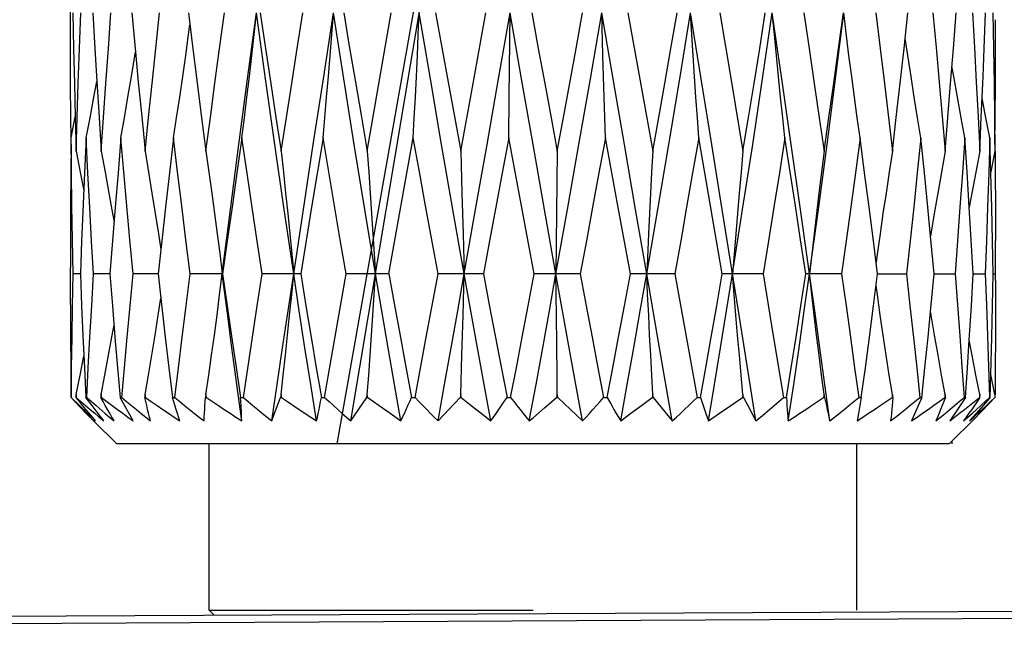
# Model space of a CAD drawing. Extents: x 0 to 420, y 0 to 297.
# Tile 93 of 116: x 273.27 to 275.4, y 173.61 to 174.93. Entities that reach past the tile are written whole.
import ezdxf

# ---------------------------------------------------------------- set-up
doc = ezdxf.new("R2010")
doc.units = 0
doc.header["$LTSCALE"] = 23.1
doc.layers.get('0').update_dxf_attribs({"linetype": 'CONTINUOUS'})
doc.layers.add('DIM_PILOTEES', color=7, linetype='CONTINUOUS')
doc.dimstyles.get("Standard").update_dxf_attribs({"dimtxt": 2.5, "dimasz": 2.5, "dimexe": 1.25, "dimexo": 0.625, "dimtad": 1, "dimcen": 2.5, "dimazin": 3, "dimtfac": 1, "dimtmove": 0, "dimatfit": 3})

# ---------------------------------------------------------------- blocks, each defined once
blk = doc.blocks.new('_FILLED')
at = {"color": 0, "linetype": 'BYBLOCK'}
blk.add_solid([(0, 0), (-1, 0.14286), (-1, -0.14286)], dxfattribs=at)
blk = doc.blocks.new('*D18')
at = {"layer": 'DIM_PILOTEES', "color": 2, "linetype": 'CONTINUOUS'}
for p, q in [((280.6812, 173.4621), (280.6812, 184.6089)), ((288.2681, 171.2905), (288.2681, 184.6089)), ((280.6812, 182.6089), (271.1498, 182.6089)), ((271.1498, 182.6089), (284.4746, 182.6089)), ((295.7681, 182.6089), (284.4746, 182.6089)), ((288.2681, 182.6089), (295.7681, 182.6089))]:
    blk.add_line(p, q, dxfattribs=at)
at = {"layer": 'DIM_PILOTEES', "color": 2, "linetype": 'CONTINUOUS', "xscale": 3.5, "yscale": 3.5, "zscale": 3.5}
blk.add_blockref('_FILLED', (280.6812, 182.6089), dxfattribs=at)
at = {"layer": 'DIM_PILOTEES', "color": 2, "linetype": 'CONTINUOUS', "xscale": 3.5, "yscale": 3.5, "zscale": 3.5, "rotation": 180}
blk.add_blockref('_FILLED', (288.2681, 182.6089), dxfattribs=at)

msp = doc.modelspace()

# ---------------------------------------------------------------- linework, layer by layer
at = {"color": 40, "linetype": 'CONTINUOUS'}
for p, q in [((273.9529, 174.0105), (274.3761, 176.4105)), ((275.2821, 174.0105), (275.2827, 174.017))]:
    msp.add_line(p, q, dxfattribs=at)
at = {"color": 7, "linetype": 'CONTINUOUS'}
for p, q in [((273.9824, 174.0605), (274.3677, 176.3605)), ((273.3762, 174.8657), (273.3761, 174.9574)), ((273.5087, 174.9426), (273.5165, 174.8585)), ((274.0177, 174.6436), (274.0696, 174.9426)), ((274.2465, 174.7902), (274.2742, 174.9426)), ((274.3247, 174.7601), (274.3264, 174.9426)), ((274.5272, 174.8502), (274.5247, 174.9426)), ((274.5814, 174.9426), (274.6349, 174.6436)), ((274.7804, 174.9426), (274.8053, 174.7931)), ((275.0531, 174.8994), (275.0478, 174.9426)), ((275.1784, 174.8658), (275.1867, 174.9426)), ((274.5299, 174.7601), (274.5272, 174.8502)), ((273.4329, 174.7943), (273.4378, 174.7161)), ((274.2197, 174.6436), (274.2465, 174.7902)), ((274.8053, 174.7931), (274.8301, 174.6436)), ((274.3238, 174.6723), (274.3247, 174.7601)), ((274.5325, 174.6723), (274.5299, 174.7601)), ((273.3775, 174.6723), (273.3864, 174.7175)), ((273.3864, 174.7175), (273.3884, 174.6436)), ((273.4378, 174.7161), (273.4425, 174.6436)), ((273.9221, 174.6723), (273.8974, 174.5222)), ((274.0646, 174.3781), (274.1173, 174.6723)), ((274.5601, 174.5219), (274.5325, 174.6723)), ((274.7852, 174.3781), (274.7345, 174.6723)), ((275.3145, 174.5987), (275.3097, 174.6723)), ((275.3659, 174.5959), (275.3638, 174.6723)), ((274.2197, 174.6436), (274.2224, 174.553)), ((274.4284, 174.6436), (274.4258, 174.3781)), ((275.3747, 174.6436), (275.3658, 174.5987)), ((275.3193, 174.5227), (275.3145, 174.5987)), ((274.2224, 174.553), (274.225, 174.4645)), ((273.8974, 174.5222), (273.8738, 174.3781)), ((274.5866, 174.3781), (274.5601, 174.5219)), ((274.8202, 174.2979), (274.7851, 174.5173)), ((274.225, 174.4645), (274.2275, 174.3781)), ((273.5735, 174.4494), (273.5655, 174.3781)), ((275.2434, 174.3781), (275.2357, 174.4598)), ((275.3761, 174.3642), (275.376, 174.4494)), ((273.6987, 174.4226), (273.7043, 174.3781)), ((273.3761, 174.3111), (273.3761, 174.392)), ((273.3805, 174.3091), (273.3819, 174.3781)), ((273.3974, 174.3781), (273.3819, 174.3781)), ((273.4615, 174.3781), (273.4259, 174.3781)), ((273.4615, 174.3781), (273.4669, 174.3088)), ((273.5655, 174.3781), (273.5114, 174.3781)), ((273.5655, 174.3781), (273.5714, 174.3254)), ((273.7043, 174.3781), (273.6347, 174.3781)), ((273.6986, 174.3331), (273.7043, 174.3781)), ((273.7043, 174.3781), (273.705, 174.3781)), ((273.8738, 174.3781), (273.7904, 174.3781)), ((273.9256, 174.1105), (273.9718, 174.3781)), ((274.0646, 174.3781), (273.9718, 174.3781)), ((274.1454, 174.2414), (274.1708, 174.3781)), ((274.269, 174.3781), (274.1708, 174.3781)), ((274.225, 174.2891), (274.2275, 174.3781)), ((274.478, 174.3781), (274.3787, 174.3781)), ((274.4267, 174.2891), (274.4258, 174.3781)), ((274.6826, 174.3781), (274.5866, 174.3781)), ((274.6497, 174.2182), (274.622, 174.3781)), ((274.6826, 174.3781), (274.7308, 174.1105)), ((274.8738, 174.3781), (274.7852, 174.3781)), ((274.8738, 174.3781), (274.8957, 174.2442)), ((275.0433, 174.3781), (274.966, 174.3781)), ((275.1122, 174.3091), (275.121, 174.3781)), ((275.121, 174.3781), (275.1836, 174.3781)), ((275.2357, 174.2969), (275.2434, 174.3781)), ((275.2434, 174.3781), (275.2446, 174.3781)), ((275.2446, 174.3781), (275.2886, 174.3781)), ((275.3239, 174.3091), (275.328, 174.3781)), ((275.328, 174.3781), (275.3537, 174.3781)), ((275.3709, 174.3781), (275.3761, 174.3781)), ((273.5714, 174.3254), (273.581, 174.2414)), ((275.3193, 174.2349), (275.3239, 174.3091)), ((274.2223, 174.202), (274.225, 174.2891)), ((274.428, 174.1593), (274.4267, 174.2891)), ((273.4029, 174.2448), (273.4061, 174.1752)), ((274.121, 174.1105), (274.1454, 174.2414)), ((274.8957, 174.2442), (274.9175, 174.1105)), ((275.3658, 174.1608), (275.3679, 174.2414)), ((274.6772, 174.0605), (274.6497, 174.2182)), ((274.2197, 174.1172), (274.2223, 174.202)), ((273.4061, 174.1752), (273.4092, 174.1105)), ((274.4284, 174.1172), (274.428, 174.1593)), ((275.3644, 174.1105), (275.3658, 174.1608)), ((275.3747, 174.1172), (275.3658, 174.1608)), ((273.3857, 174.1018), (273.3773, 174.1105)), ((273.3777, 174.1105), (273.3957, 174.0932)), ((273.4102, 174.0765), (273.3857, 174.1018)), ((273.3884, 174.1172), (273.3882, 174.1105)), ((273.3953, 174.1018), (273.3882, 174.1105)), ((273.3882, 174.1105), (273.3886, 174.1105)), ((273.3886, 174.1105), (273.3884, 174.1172)), ((273.4227, 174.0932), (273.4092, 174.1105)), ((273.4092, 174.1105), (273.4112, 174.1105)), ((273.4112, 174.1105), (273.4313, 174.0932)), ((273.4425, 174.1172), (273.442, 174.1105)), ((273.442, 174.1105), (273.443, 174.1105)), ((273.443, 174.1105), (273.4425, 174.1172)), ((273.5115, 174.0605), (273.4833, 174.1105)), ((273.4833, 174.1105), (273.4869, 174.1105)), ((273.5374, 174.1172), (273.5367, 174.1105)), ((273.5367, 174.1105), (273.5381, 174.1105)), ((273.5381, 174.1105), (273.5374, 174.1172)), ((273.6046, 174.0848), (273.5965, 174.1105)), ((273.5965, 174.1105), (273.6014, 174.1105)), ((273.669, 174.1172), (273.6681, 174.1105)), ((273.6681, 174.1105), (273.6699, 174.1105)), ((273.6699, 174.1105), (273.669, 174.1172)), ((273.7448, 174.0932), (273.7438, 174.1105)), ((273.7438, 174.1105), (273.7498, 174.1105)), ((273.8237, 174.0933), (273.8304, 174.1105)), ((273.8315, 174.1172), (273.8304, 174.1105)), ((273.8304, 174.1105), (273.8325, 174.1105)), ((273.8325, 174.1105), (273.8315, 174.1172)), ((273.9186, 174.1105), (273.9256, 174.1105)), ((273.9824, 174.0605), (274.0165, 174.1105)), ((274.0165, 174.1105), (274.0177, 174.1172)), ((274.0165, 174.1105), (274.0189, 174.1105)), ((274.0189, 174.1105), (274.0177, 174.1172)), ((274.1135, 174.1105), (274.121, 174.1105)), ((274.1708, 174.0605), (274.2184, 174.1105)), ((274.2197, 174.1172), (274.2184, 174.1105)), ((274.2184, 174.1105), (274.2209, 174.1105)), ((274.2209, 174.1105), (274.2197, 174.1172)), ((274.2209, 174.1105), (274.2427, 174.0933)), ((274.3199, 174.1105), (274.3276, 174.1105)), ((274.4012, 174.0884), (274.4271, 174.1105)), ((274.4284, 174.1172), (274.4271, 174.1105)), ((274.4271, 174.1105), (274.4297, 174.1105)), ((274.4297, 174.1105), (274.4284, 174.1172)), ((274.4297, 174.1105), (274.457, 174.0849)), ((274.5287, 174.1105), (274.5364, 174.1105)), ((274.6106, 174.0933), (274.6337, 174.1105)), ((274.6349, 174.1172), (274.6337, 174.1105)), ((274.6337, 174.1105), (274.6362, 174.1105)), ((274.6362, 174.1105), (274.6349, 174.1172)), ((274.6362, 174.1105), (274.6772, 174.0605)), ((274.7308, 174.1105), (274.7381, 174.1105)), ((274.8039, 174.0933), (274.8289, 174.1105)), ((274.8301, 174.1172), (274.8289, 174.1105)), ((274.8289, 174.1105), (274.8312, 174.1105)), ((274.8312, 174.1105), (274.8301, 174.1172)), ((274.8312, 174.1105), (274.8405, 174.0933)), ((274.9175, 174.1105), (274.924, 174.1105)), ((275.0054, 174.1172), (275.0044, 174.1105)), ((275.0044, 174.1105), (275.0064, 174.1105)), ((275.0064, 174.1105), (275.0054, 174.1172)), ((275.0804, 174.1105), (275.0859, 174.1105)), ((275.0859, 174.1105), (275.0827, 174.0932)), ((275.1532, 174.1172), (275.1524, 174.1105)), ((275.1524, 174.1105), (275.1541, 174.1105)), ((275.1541, 174.1105), (275.1532, 174.1172)), ((275.2169, 174.1105), (275.1948, 174.0605)), ((275.2126, 174.1105), (275.2169, 174.1105)), ((275.2671, 174.1172), (275.2665, 174.1105)), ((275.2665, 174.1105), (275.2677, 174.1105)), ((275.2677, 174.1105), (275.2671, 174.1172)), ((275.3111, 174.1105), (275.2937, 174.0848)), ((275.3083, 174.1105), (275.3111, 174.1105)), ((275.342, 174.1172), (275.3417, 174.1105)), ((275.3417, 174.1105), (275.3424, 174.1105)), ((275.3424, 174.1105), (275.342, 174.1172)), ((275.344, 174.0932), (275.3632, 174.1105)), ((275.3644, 174.1105), (275.3492, 174.0932)), ((275.3632, 174.1105), (275.3644, 174.1105)), ((275.3654, 174.1018), (275.3747, 174.1105)), ((275.3699, 174.1053), (275.3666, 174.1018)), ((275.3747, 174.1172), (275.3747, 174.1105)), ((273.3957, 174.0932), (273.4133, 174.0765)), ((273.4358, 174.0765), (273.4227, 174.0932)), ((273.4313, 174.0932), (273.4509, 174.0765)), ((273.6122, 174.0605), (273.6046, 174.0848)), ((273.8173, 174.0766), (273.8237, 174.0933)), ((273.8708, 174.0849), (273.8957, 174.0685)), ((274.2427, 174.0933), (274.2639, 174.0766)), ((274.3761, 174.0671), (274.4012, 174.0884)), ((274.457, 174.0849), (274.4833, 174.0605)), ((274.5879, 174.0766), (274.6106, 174.0933)), ((274.7793, 174.0766), (274.8039, 174.0933)), ((274.8405, 174.0933), (274.8494, 174.0766)), ((275.0827, 174.0932), (275.0796, 174.0765)), ((275.2937, 174.0848), (275.2771, 174.0605)), ((275.3253, 174.0765), (275.344, 174.0932)), ((275.3492, 174.0932), (275.3344, 174.0765)), ((273.4261, 174.0605), (273.4102, 174.0765)), ((273.4133, 174.0765), (273.4305, 174.0605)), ((273.4261, 174.0604), (273.4761, 174.0105)), ((273.4485, 174.0605), (273.4358, 174.0765)), ((273.4377, 174.0693), (273.4485, 174.0605)), ((273.8113, 174.0605), (273.8173, 174.0766)), ((273.8957, 174.0685), (273.908, 174.0605)), ((274.0669, 174.0766), (274.0901, 174.0605)), ((274.2639, 174.0766), (274.2847, 174.0605)), ((274.3681, 174.0605), (274.3761, 174.0671)), ((274.5658, 174.0605), (274.5879, 174.0766)), ((274.7552, 174.0605), (274.7793, 174.0766)), ((274.8494, 174.0766), (274.858, 174.0605)), ((275.0796, 174.0765), (275.0767, 174.0605)), ((275.3328, 174.0671), (275.2761, 174.0105)), ((275.307, 174.0605), (275.3253, 174.0765)), ((275.3344, 174.0765), (275.32, 174.0605)), ((275.32, 174.0605), (275.329, 174.0685)), ((275.329, 174.0685), (275.3381, 174.0766)), ((275.3422, 174.0766), (275.3328, 174.0671)), ((275.2761, 174.0105), (273.4761, 174.0105)), ((273.6761, 173.6505), (273.6761, 174.0105)), ((275.0761, 173.6505), (275.0761, 174.0105)), ((269.4112, 173.6184), (280.4812, 173.6741)), ((280.0812, 173.656), (270.1707, 173.606)), ((273.6866, 173.6399), (273.6761, 173.6505)), ((273.6761, 173.6505), (274.3761, 173.6505))]:
    msp.add_line(p, q, dxfattribs=at)
for points in [[(273.3813, 174.9426), (273.3828, 174.8653), (273.3845, 174.7896), (273.3864, 174.7175)], [(273.3884, 174.6436), (273.3906, 174.7162), (273.393, 174.7903), (273.3956, 174.8658), (273.3985, 174.9426)], [(273.4242, 174.9426), (273.4286, 174.8657), (273.4329, 174.7943)], [(273.4425, 174.6436), (273.4474, 174.7162), (273.4526, 174.7902), (273.458, 174.8657), (273.4636, 174.9426)], [(273.5374, 174.6436), (273.5448, 174.7162), (273.5525, 174.7902), (273.5604, 174.8657), (273.5687, 174.9426)], [(273.6312, 174.9426), (273.64, 174.8707), (273.6492, 174.7969), (273.6589, 174.7212), (273.669, 174.6436)], [(273.669, 174.6436), (273.6786, 174.7162), (273.6884, 174.7903), (273.6986, 174.8658), (273.709, 174.9426)], [(273.7043, 174.3781), (273.7222, 174.5173), (273.7404, 174.6579), (273.7591, 174.7997), (273.7782, 174.9426)], [(273.7468, 174.6723), (273.7522, 174.7159), (273.7575, 174.7601), (273.7628, 174.8049), (273.768, 174.8502), (273.7732, 174.8961), (273.7782, 174.9426)], [(273.8587, 174.3781), (273.838, 174.5173), (273.8177, 174.6579), (273.7978, 174.7997), (273.7782, 174.9426)], [(273.7861, 174.9426), (273.7976, 174.8657), (273.8089, 174.7902), (273.8202, 174.7162), (273.8315, 174.6436)], [(273.8315, 174.6436), (273.8428, 174.7162), (273.8544, 174.7902), (273.8663, 174.8657), (273.8784, 174.9426)], [(273.8587, 174.3781), (273.8797, 174.5173), (273.9011, 174.6579), (273.9228, 174.7997), (273.9448, 174.9426)], [(273.9221, 174.6723), (273.926, 174.7159), (273.9299, 174.7601), (273.9337, 174.8049), (273.9374, 174.8502), (273.9411, 174.8961), (273.9448, 174.9426)], [(274.0356, 174.3781), (274.0125, 174.5173), (273.9897, 174.6579), (273.9671, 174.7997), (273.9448, 174.9426)], [(273.9669, 174.9426), (273.9789, 174.8707), (273.9914, 174.7969), (274.0043, 174.7212), (274.0177, 174.6436)], [(274.1173, 174.6723), (274.1195, 174.7159), (274.1217, 174.7601), (274.1239, 174.8049), (274.126, 174.8502), (274.1281, 174.8961), (274.1302, 174.9426)], [(274.2275, 174.3781), (274.203, 174.5173), (274.1786, 174.6579), (274.1543, 174.7997), (274.1302, 174.9426)], [(274.1656, 174.9426), (274.1789, 174.8678), (274.1924, 174.7931), (274.206, 174.7183), (274.2197, 174.6436)], [(274.2275, 174.3781), (274.2521, 174.5173), (274.2768, 174.6579), (274.3016, 174.7997), (274.3264, 174.9426)], [(274.4258, 174.3781), (274.401, 174.5173), (274.3761, 174.6579), (274.3512, 174.7997), (274.3264, 174.9426)], [(274.3734, 174.9426), (274.3876, 174.8653), (274.4015, 174.7896), (274.4151, 174.7157), (274.4284, 174.6436)], [(274.4258, 174.3781), (274.4506, 174.5173), (274.4754, 174.6579), (274.5001, 174.7997), (274.5247, 174.9426)], [(274.4284, 174.6436), (274.4419, 174.7162), (274.4555, 174.7903), (274.4693, 174.8658), (274.4833, 174.9426)], [(274.622, 174.3781), (274.5979, 174.5173), (274.5736, 174.6579), (274.5492, 174.7997), (274.5247, 174.9426)], [(274.622, 174.3781), (274.6459, 174.5173), (274.6697, 174.6579), (274.6932, 174.7997), (274.7165, 174.9426)], [(274.6349, 174.6436), (274.6479, 174.7162), (274.661, 174.7902), (274.6743, 174.8657), (274.6877, 174.9426)], [(274.7345, 174.6723), (274.7314, 174.7159), (274.7283, 174.7601), (274.7253, 174.8049), (274.7224, 174.8502), (274.7194, 174.8961), (274.7165, 174.9426)], [(274.7851, 174.5173), (274.7625, 174.6579), (274.7396, 174.7997), (274.7165, 174.9426)], [(274.8074, 174.3781), (274.8294, 174.5173), (274.8511, 174.6579), (274.8725, 174.7997), (274.8935, 174.9426)], [(274.8301, 174.6436), (274.842, 174.7162), (274.8541, 174.7902), (274.8662, 174.8657), (274.8784, 174.9426)], [(274.9207, 174.6723), (274.916, 174.7159), (274.9114, 174.7601), (274.9068, 174.8049), (274.9023, 174.8502), (274.8979, 174.8961), (274.8935, 174.9426)], [(274.9739, 174.3781), (274.9544, 174.5173), (274.9345, 174.6579), (274.9142, 174.7997), (274.8935, 174.9426)], [(274.9617, 174.9426), (274.9731, 174.8653), (274.9842, 174.7896), (274.995, 174.7158), (275.0054, 174.6436)], [(274.9739, 174.3781), (274.9931, 174.5173), (275.0118, 174.6579), (275.03, 174.7997), (275.0478, 174.9426)], [(275.0054, 174.6436), (275.0158, 174.7162), (275.0263, 174.7903), (275.0367, 174.8658), (275.0472, 174.9426)], [(275.1174, 174.9426), (275.1268, 174.8657), (275.1359, 174.7902), (275.1447, 174.7162), (275.1532, 174.6436)], [(275.2408, 174.9426), (275.2476, 174.8678), (275.2542, 174.7931), (275.2607, 174.7183), (275.2671, 174.6436)], [(275.2791, 174.7902), (275.285, 174.8657), (275.2907, 174.9426)], [(275.3263, 174.9426), (275.3305, 174.8678), (275.3345, 174.7931), (275.3383, 174.7183), (275.342, 174.6436)], [(275.3493, 174.8047), (275.3518, 174.8658), (275.3548, 174.9426)], [(275.3703, 174.9426), (275.3717, 174.8657), (275.3729, 174.7902), (275.3739, 174.7162), (275.3747, 174.6436)], [(273.5989, 174.6723), (273.6056, 174.7159), (273.6122, 174.7601), (273.6188, 174.8049), (273.6252, 174.8502), (273.6315, 174.8961), (273.6343, 174.9168)], [(275.3748, 174.6579), (275.3753, 174.7162), (275.3758, 174.7903), (275.376, 174.8657), (275.3761, 174.9279)], [(275.0832, 174.6723), (275.0771, 174.7159), (275.0711, 174.7601), (275.0652, 174.8049), (275.0593, 174.8502), (275.0531, 174.8994)], [(275.2148, 174.6723), (275.2075, 174.7159), (275.2004, 174.7601), (275.1934, 174.8049), (275.1864, 174.8502), (275.1808, 174.8881)], [(273.3772, 174.6723), (273.3769, 174.7162), (273.3764, 174.7902), (273.3762, 174.8657)], [(275.1532, 174.6436), (275.1616, 174.7162), (275.17, 174.7903), (275.1784, 174.8658)], [(273.4851, 174.6723), (273.4928, 174.7159), (273.5003, 174.7601), (273.5078, 174.8049), (273.5165, 174.8585)], [(273.5165, 174.8585), (273.5227, 174.7931), (273.53, 174.7183), (273.5374, 174.6436)], [(275.3097, 174.6723), (275.3016, 174.7159), (275.2937, 174.7601), (275.2859, 174.8049), (275.282, 174.8276)], [(275.342, 174.6436), (275.3454, 174.7162), (275.3493, 174.8047)], [(273.4102, 174.6723), (273.4185, 174.7159), (273.4267, 174.7601), (273.4329, 174.7943)], [(275.2671, 174.6436), (275.2731, 174.7162), (275.2791, 174.7902)], [(275.3638, 174.6723), (275.3553, 174.7159), (275.3473, 174.7581)], [(273.3773, 174.6579), (273.3768, 174.5965), (273.3764, 174.5222), (273.3762, 174.4494), (273.3761, 174.392)], [(273.3819, 174.3781), (273.3805, 174.4516), (273.3793, 174.5252), (273.3783, 174.5987), (273.3775, 174.6723)], [(273.4102, 174.6723), (273.4066, 174.5965), (273.4029, 174.5125)], [(273.4259, 174.3781), (273.4218, 174.4492), (273.4178, 174.522), (273.4139, 174.5963), (273.4102, 174.6723)], [(273.4851, 174.6723), (273.4788, 174.5965), (273.4728, 174.5222)], [(273.5114, 174.3781), (273.5045, 174.4516), (273.4978, 174.5252), (273.4914, 174.5987), (273.4851, 174.6723)], [(273.5989, 174.6723), (273.5902, 174.5965), (273.5817, 174.5222), (273.5735, 174.4494)], [(273.6347, 174.3781), (273.6255, 174.4516), (273.6165, 174.5251), (273.6076, 174.5987), (273.5989, 174.6723)], [(273.7468, 174.6723), (273.7359, 174.5965), (273.7253, 174.5222), (273.715, 174.4494), (273.705, 174.3781)], [(273.7904, 174.3781), (273.7797, 174.4488), (273.7688, 174.5214), (273.7579, 174.5959), (273.7468, 174.6723)], [(273.9718, 174.3781), (273.9591, 174.4516), (273.9467, 174.5251), (273.9343, 174.5987), (273.9221, 174.6723)], [(274.1708, 174.3781), (274.1572, 174.4516), (274.1438, 174.5252), (274.1305, 174.5987), (274.1173, 174.6723)], [(274.3238, 174.6723), (274.3097, 174.5965), (274.2959, 174.5222), (274.2823, 174.4494), (274.269, 174.3781)], [(274.3787, 174.3781), (274.3649, 174.4516), (274.3511, 174.5252), (274.3374, 174.5987), (274.3238, 174.6723)], [(274.5325, 174.6723), (274.5186, 174.5965), (274.5049, 174.5222), (274.4914, 174.4494), (274.478, 174.3781)], [(274.7345, 174.6723), (274.7213, 174.5965), (274.7083, 174.5222), (274.6954, 174.4493), (274.6826, 174.3781)], [(274.9207, 174.6723), (274.9089, 174.5965), (274.8971, 174.5222), (274.8854, 174.4494), (274.8738, 174.3781)], [(274.966, 174.3781), (274.9548, 174.4516), (274.9435, 174.5252), (274.9321, 174.5987), (274.9207, 174.6723)], [(275.0832, 174.6723), (275.0732, 174.5965), (275.0632, 174.5222), (275.0532, 174.4494), (275.0433, 174.3781)], [(275.121, 174.3781), (275.112, 174.4493), (275.1027, 174.5221), (275.0931, 174.5964), (275.0832, 174.6723)], [(275.2148, 174.6723), (275.207, 174.5965), (275.1992, 174.5222), (275.1914, 174.4493), (275.1836, 174.3781)], [(275.2357, 174.4598), (275.2296, 174.5223), (275.2223, 174.5966), (275.2148, 174.6723)], [(275.3097, 174.6723), (275.3045, 174.5965), (275.2993, 174.5222), (275.294, 174.4493), (275.2886, 174.3781)], [(275.3638, 174.6723), (275.3615, 174.5965), (275.359, 174.5222), (275.3564, 174.4494), (275.3537, 174.3781)], [(273.3884, 174.6436), (273.3973, 174.598), (273.4049, 174.5584)], [(273.4425, 174.6436), (273.451, 174.598), (273.4591, 174.553), (273.467, 174.5084), (273.4702, 174.49)], [(273.5374, 174.6436), (273.545, 174.598), (273.5523, 174.553), (273.5594, 174.5084), (273.5663, 174.4645), (273.5714, 174.4309)], [(273.669, 174.6436), (273.6754, 174.598), (273.6816, 174.553), (273.6875, 174.5084), (273.6933, 174.4645), (273.6987, 174.4226)], [(273.8315, 174.6436), (273.8364, 174.598), (273.8411, 174.553), (273.8457, 174.5084), (273.8502, 174.4645), (273.8545, 174.421), (273.8587, 174.3781)], [(274.0177, 174.6436), (274.021, 174.598), (274.0241, 174.553), (274.0271, 174.5084), (274.0301, 174.4645), (274.0329, 174.421), (274.0356, 174.3781)], [(274.6349, 174.6436), (274.6326, 174.598), (274.6303, 174.553), (274.6281, 174.5084), (274.626, 174.4645), (274.622, 174.3781)], [(274.8301, 174.6436), (274.826, 174.598), (274.822, 174.553), (274.8182, 174.5084), (274.8145, 174.4645), (274.8109, 174.421), (274.8074, 174.3781)], [(275.0054, 174.6436), (274.9997, 174.598), (274.9942, 174.553), (274.9889, 174.5084), (274.9838, 174.4645), (274.9788, 174.421), (274.9739, 174.3781)], [(275.1532, 174.6436), (275.1462, 174.598), (275.1394, 174.553), (275.1328, 174.5084), (275.1265, 174.4645), (275.1203, 174.421), (275.1178, 174.403)], [(275.2671, 174.6436), (275.259, 174.598), (275.2512, 174.553), (275.2437, 174.5084), (275.2357, 174.4598)], [(275.342, 174.6436), (275.3333, 174.598), (275.3248, 174.553), (275.3193, 174.5227)], [(275.375, 174.6436), (275.3754, 174.5966), (275.3758, 174.5223), (275.376, 174.4494)], [(275.3709, 174.3781), (275.3694, 174.4488), (275.3678, 174.5214), (275.3659, 174.5959)], [(273.4029, 174.5125), (273.4002, 174.4494), (273.3974, 174.3781)], [(273.4728, 174.5222), (273.467, 174.4493), (273.4615, 174.3781)], [(275.328, 174.3781), (275.3236, 174.4516), (275.3193, 174.5227)], [(273.3974, 174.3781), (273.4002, 174.309), (273.4029, 174.2448)], [(273.4112, 174.1105), (273.4145, 174.1752), (273.4181, 174.2414), (273.4219, 174.309), (273.4259, 174.3781)], [(273.4869, 174.1105), (273.4926, 174.1752), (273.4986, 174.2414), (273.5049, 174.309), (273.5114, 174.3781)], [(273.6014, 174.1105), (273.6093, 174.1753), (273.6175, 174.2415), (273.626, 174.3091), (273.6347, 174.3781)], [(273.7464, 174.0605), (273.7356, 174.1391), (273.725, 174.2182), (273.7146, 174.2979), (273.7043, 174.3781)], [(273.705, 174.3781), (273.714, 174.3142), (273.7235, 174.2483), (273.7334, 174.1804), (273.7438, 174.1105)], [(273.7498, 174.1105), (273.7696, 174.2414), (273.7799, 174.309), (273.7904, 174.3781)], [(273.8113, 174.0605), (273.8229, 174.1391), (273.8347, 174.2182), (273.8467, 174.2979), (273.8587, 174.3781)], [(273.8315, 174.1172), (273.8362, 174.1593), (273.8408, 174.202), (273.8454, 174.2453), (273.8499, 174.2891), (273.8543, 174.3333), (273.8587, 174.3781)], [(273.908, 174.0605), (273.8955, 174.1391), (273.8831, 174.2182), (273.8708, 174.2979), (273.8587, 174.3781)], [(273.8738, 174.3781), (273.8852, 174.309), (273.8964, 174.2414), (273.9076, 174.1752), (273.9186, 174.1105)], [(274.0177, 174.1172), (274.0208, 174.1593), (274.0239, 174.202), (274.0269, 174.2453), (274.0299, 174.2891), (274.0328, 174.3333), (274.0356, 174.3781)], [(274.0901, 174.0605), (274.0764, 174.1391), (274.0627, 174.2182), (274.0491, 174.2979), (274.0356, 174.3781)], [(274.0646, 174.3781), (274.0761, 174.3142), (274.0881, 174.2483), (274.1006, 174.1804), (274.1135, 174.1105)], [(274.1708, 174.0605), (274.1849, 174.1391), (274.1991, 174.2182), (274.2133, 174.2979), (274.2275, 174.3781)], [(274.2847, 174.0605), (274.2704, 174.1391), (274.256, 174.2182), (274.2417, 174.2979), (274.2275, 174.3781)], [(274.269, 174.3781), (274.2816, 174.3111), (274.2943, 174.2442), (274.307, 174.1773), (274.3199, 174.1105)], [(274.3276, 174.1105), (274.3401, 174.1753), (274.3528, 174.2415), (274.3656, 174.3091), (274.3787, 174.3781)], [(274.3681, 174.0605), (274.3826, 174.1391), (274.397, 174.2182), (274.4114, 174.2979), (274.4258, 174.3781)], [(274.4833, 174.0605), (274.469, 174.1391), (274.4546, 174.2182), (274.4402, 174.2979), (274.4258, 174.3781)], [(274.478, 174.3781), (274.491, 174.309), (274.5038, 174.2414), (274.5164, 174.1752), (274.5287, 174.1105)], [(274.5364, 174.1105), (274.5487, 174.1752), (274.5611, 174.2414), (274.5738, 174.309), (274.5866, 174.3781)], [(274.5658, 174.0605), (274.5799, 174.1391), (274.594, 174.2182), (274.608, 174.2979), (274.622, 174.3781)], [(274.6349, 174.1172), (274.6327, 174.1593), (274.6305, 174.202), (274.6283, 174.2453), (274.6262, 174.2891), (274.624, 174.3333), (274.622, 174.3781)], [(274.7381, 174.1105), (274.7497, 174.1752), (274.7614, 174.2414), (274.7733, 174.309), (274.7852, 174.3781)], [(274.7552, 174.0605), (274.7684, 174.1391), (274.7815, 174.2182), (274.7945, 174.2979), (274.8074, 174.3781)], [(274.8301, 174.1172), (274.8262, 174.1593), (274.8223, 174.202), (274.8185, 174.2453), (274.8147, 174.2891), (274.811, 174.3333), (274.8074, 174.3781)], [(274.924, 174.1105), (274.9344, 174.1753), (274.9449, 174.2415), (274.9554, 174.3091), (274.966, 174.3781)], [(274.928, 174.0605), (274.9397, 174.1391), (274.9513, 174.2182), (274.9627, 174.2979), (274.9739, 174.3781)], [(275.0177, 174.0605), (275.0069, 174.1391), (274.9961, 174.2182), (274.9851, 174.2979), (274.9739, 174.3781)], [(275.0054, 174.1172), (275, 174.1593), (274.9946, 174.202), (274.9893, 174.2453), (274.9841, 174.2891), (274.979, 174.3333), (274.9739, 174.3781)], [(275.0433, 174.3781), (275.053, 174.309), (275.0624, 174.2413), (275.0715, 174.1752), (275.0804, 174.1105)], [(275.1836, 174.3781), (275.1912, 174.3087), (275.1987, 174.2409), (275.2058, 174.1749), (275.2126, 174.1105)], [(275.2886, 174.3781), (275.2937, 174.3111), (275.2987, 174.2442), (275.3035, 174.1773), (275.3083, 174.1105)], [(275.3537, 174.3781), (275.3563, 174.3111), (275.3587, 174.2442), (275.361, 174.1773), (275.3632, 174.1105)], [(275.3679, 174.2414), (275.3695, 174.309), (275.3709, 174.3781)], [(275.3761, 174.3642), (275.376, 174.3087), (275.3758, 174.241), (275.3754, 174.1749), (275.375, 174.1172)], [(273.669, 174.1172), (273.6751, 174.1593), (273.6811, 174.202), (273.6871, 174.2453), (273.6929, 174.2891), (273.6986, 174.3331)], [(275.1532, 174.1172), (275.1465, 174.1593), (275.1399, 174.202), (275.1334, 174.2453), (275.1269, 174.2891), (275.1206, 174.3333), (275.1178, 174.3532)], [(273.5374, 174.1172), (273.5447, 174.1593), (273.5518, 174.202), (273.5589, 174.2453), (273.5658, 174.2891), (273.5714, 174.3254)], [(273.3761, 174.3111), (273.3764, 174.2442), (273.3767, 174.1773), (273.3773, 174.1105)], [(273.3777, 174.1105), (273.3785, 174.1753), (273.3794, 174.2415), (273.3805, 174.3091)], [(273.4669, 174.3088), (273.4723, 174.2411), (273.4778, 174.175), (273.4833, 174.1105)], [(274.858, 174.0605), (274.8455, 174.1391), (274.8202, 174.2979)], [(275.0859, 174.1105), (275.0947, 174.1753), (275.1034, 174.2415), (275.1122, 174.3091)], [(275.2169, 174.1105), (275.2236, 174.1752), (275.2302, 174.2414), (275.2357, 174.2969)], [(275.2671, 174.1172), (275.2594, 174.1593), (275.2518, 174.202), (275.2443, 174.2453), (275.2369, 174.2891), (275.2357, 174.2969)], [(273.4425, 174.1172), (273.4506, 174.1593), (273.4585, 174.202), (273.4664, 174.2453), (273.4702, 174.267)], [(273.581, 174.2414), (273.5888, 174.1752), (273.5965, 174.1105)], [(275.3111, 174.1105), (275.3154, 174.1753), (275.3193, 174.2349)], [(275.342, 174.1172), (275.3337, 174.1593), (275.3254, 174.202), (275.3193, 174.2349)], [(273.3884, 174.1172), (273.3969, 174.1593), (273.4049, 174.1999)], [(273.3886, 174.1105), (273.3987, 174.1018), (273.4088, 174.0933), (273.4188, 174.0849), (273.4288, 174.0766), (273.4377, 174.0693)], [(273.4305, 174.0605), (273.4235, 174.0685), (273.4165, 174.0766), (273.4094, 174.0849), (273.4024, 174.0933), (273.3953, 174.1018)], [(273.4702, 174.0605), (273.4655, 174.0685), (273.4608, 174.0766), (273.4561, 174.0849), (273.4514, 174.0933), (273.4467, 174.1018), (273.442, 174.1105)], [(273.443, 174.1105), (273.4546, 174.1018), (273.4661, 174.0933), (273.4776, 174.0849), (273.489, 174.0766), (273.5003, 174.0685), (273.5115, 174.0605)], [(273.4869, 174.1105), (273.4975, 174.1018), (273.5081, 174.0932), (273.5186, 174.0848), (273.529, 174.0765), (273.5393, 174.0684), (273.5494, 174.0605)], [(273.5494, 174.0605), (273.5472, 174.0685), (273.5451, 174.0766), (273.5429, 174.0849), (273.5408, 174.0933), (273.5387, 174.1018), (273.5367, 174.1105)], [(273.5381, 174.1105), (273.5507, 174.1018), (273.5632, 174.0933), (273.5756, 174.0849), (273.5879, 174.0766), (273.6001, 174.0685), (273.6122, 174.0605)], [(273.6014, 174.1105), (273.6122, 174.1018), (273.6229, 174.0932), (273.6335, 174.0848), (273.6441, 174.0765), (273.6545, 174.0684), (273.6648, 174.0605)], [(273.6648, 174.0605), (273.6652, 174.0685), (273.6657, 174.0766), (273.6662, 174.0849), (273.6668, 174.0933), (273.6674, 174.1018), (273.6681, 174.1105)], [(273.6699, 174.1105), (273.6829, 174.1018), (273.6958, 174.0933), (273.7086, 174.0849), (273.7213, 174.0766), (273.7339, 174.0685), (273.7464, 174.0605)], [(273.7498, 174.1105), (273.7603, 174.1018), (273.7706, 174.0932), (273.7809, 174.0848), (273.7911, 174.0765), (273.8013, 174.0684), (273.8113, 174.0605)], [(273.8325, 174.1105), (273.8454, 174.1018), (273.8708, 174.0849)], [(273.908, 174.0605), (273.9098, 174.0684), (273.9116, 174.0765), (273.9134, 174.0848), (273.9152, 174.0932), (273.9169, 174.1018), (273.9186, 174.1105)], [(273.9256, 174.1105), (273.9352, 174.1018), (273.9448, 174.0932), (273.9543, 174.0848), (273.9638, 174.0765), (273.9731, 174.0684), (273.9824, 174.0605)], [(274.0189, 174.1105), (274.0311, 174.1018), (274.0432, 174.0933), (274.0669, 174.0766)], [(274.0901, 174.0605), (274.094, 174.0684), (274.0979, 174.0765), (274.1018, 174.0848), (274.1057, 174.0932), (274.1096, 174.1018), (274.1135, 174.1105)], [(274.121, 174.1105), (274.1295, 174.1018), (274.1378, 174.0932), (274.1462, 174.0848), (274.1544, 174.0765), (274.1626, 174.0684), (274.1708, 174.0605)], [(274.2847, 174.0605), (274.2905, 174.0684), (274.2963, 174.0765), (274.3022, 174.0848), (274.3081, 174.0932), (274.314, 174.1018), (274.3199, 174.1105)], [(274.3276, 174.1105), (274.3345, 174.1018), (274.3413, 174.0932), (274.348, 174.0848), (274.3548, 174.0765), (274.3615, 174.0684), (274.3681, 174.0605)], [(274.4833, 174.0605), (274.4908, 174.0684), (274.4982, 174.0765), (274.5058, 174.0848), (274.5134, 174.0932), (274.521, 174.1018), (274.5287, 174.1105)], [(274.5364, 174.1105), (274.5413, 174.1018), (274.5462, 174.0932), (274.5512, 174.0848), (274.5561, 174.0765), (274.5609, 174.0684), (274.5658, 174.0605)], [(274.6772, 174.0605), (274.686, 174.0684), (274.6948, 174.0765), (274.7037, 174.0848), (274.7127, 174.0932), (274.7217, 174.1018), (274.7308, 174.1105)], [(274.7381, 174.1105), (274.7409, 174.1018), (274.7438, 174.0932), (274.7466, 174.0848), (274.7495, 174.0765), (274.7523, 174.0684), (274.7552, 174.0605)], [(274.858, 174.0605), (274.8677, 174.0684), (274.8775, 174.0765), (274.8874, 174.0848), (274.8973, 174.0932), (274.9074, 174.1018), (274.9175, 174.1105)], [(274.924, 174.1105), (274.9246, 174.1018), (274.9252, 174.0932), (274.9259, 174.0848), (274.9266, 174.0766), (274.9273, 174.0684), (274.928, 174.0605)], [(274.928, 174.0605), (274.9405, 174.0685), (274.953, 174.0766), (274.9657, 174.0849), (274.9785, 174.0933), (274.9914, 174.1018), (275.0044, 174.1105)], [(275.0064, 174.1105), (275.0085, 174.1018), (275.0104, 174.0933), (275.0123, 174.0849), (275.0142, 174.0766), (275.016, 174.0685), (275.0177, 174.0605)], [(275.0177, 174.0605), (275.0279, 174.0684), (275.0382, 174.0765), (275.0486, 174.0848), (275.0591, 174.0932), (275.0697, 174.1018), (275.0804, 174.1105)], [(275.0767, 174.0605), (275.0891, 174.0685), (275.1015, 174.0766), (275.1141, 174.0849), (275.1268, 174.0933), (275.1396, 174.1018), (275.1524, 174.1105)], [(275.1493, 174.0605), (275.1596, 174.0684), (275.17, 174.0765), (275.1805, 174.0848), (275.1911, 174.0932), (275.2018, 174.1018), (275.2126, 174.1105)], [(275.1541, 174.1105), (275.1534, 174.1018), (275.1527, 174.0933), (275.1519, 174.0849), (275.1511, 174.0766), (275.1502, 174.0685), (275.1493, 174.0605)], [(275.1948, 174.0605), (275.2065, 174.0685), (275.2184, 174.0766), (275.2303, 174.0849), (275.2423, 174.0933), (275.2543, 174.1018), (275.2665, 174.1105)], [(275.2472, 174.0605), (275.2571, 174.0684), (275.2671, 174.0765), (275.2772, 174.0848), (275.2875, 174.0932), (275.2978, 174.1018), (275.3083, 174.1105)], [(275.2677, 174.1105), (275.2643, 174.1018), (275.2609, 174.0933), (275.2575, 174.0849), (275.2541, 174.0766), (275.2506, 174.0685), (275.2472, 174.0605)], [(275.2771, 174.0605), (275.2877, 174.0685), (275.2984, 174.0766), (275.3091, 174.0849), (275.3199, 174.0933), (275.3308, 174.1018), (275.3417, 174.1105)], [(275.3424, 174.1105), (275.3364, 174.1018), (275.3305, 174.0933), (275.3246, 174.0849), (275.3187, 174.0766), (275.3128, 174.0685), (275.307, 174.0605)], [(275.3381, 174.0766), (275.3471, 174.0849), (275.3563, 174.0933), (275.3654, 174.1018)], [(275.3666, 174.1018), (275.3584, 174.0933), (275.3503, 174.0849), (275.3422, 174.0766)], [(273.7464, 174.0605), (273.746, 174.0684), (273.7457, 174.0765), (273.7448, 174.0932)], [(273.4509, 174.0765), (273.4606, 174.0684), (273.4702, 174.0605)]]:
    msp.add_lwpolyline(points, dxfattribs=at)

# ---------------------------------------------------------------- dimensions: what is measured, and where the dimension line sits
at = {"layer": 'DIM_PILOTEES', "color": 2, "linetype": 'CONTINUOUS'}
dim = msp.add_linear_dim(base=(280.6812, 182.6089), p1=(288.2681, 171.2905), p2=(280.6812, 173.4621), angle=180, dimstyle='Standard', dxfattribs=at)
dim.commit()
dim.dimension.update_dxf_attribs({"geometry": '*D18', "text_midpoint": (271.1498, 182.6089), "dimtype": 128})

doc.saveas('drawing.dxf')
